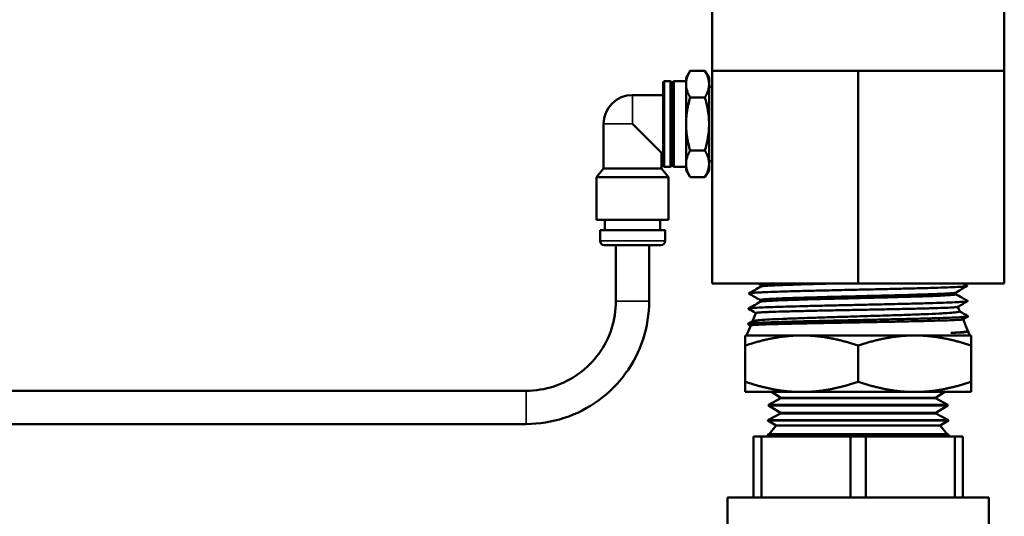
# Model space of a CAD drawing. Header units: inches. Extents: x 0 to 136, y 2 to 86.
# Tile 57 of 160: x 59.88 to 64.51, y 45.35 to 47.69. Entities that reach past the tile are written whole.
import ezdxf

# ---------------------------------------------------------------- set-up
doc = ezdxf.new("R2010")
doc.units = ezdxf.units.IN
doc.header["$LTSCALE"] = 4
doc.header["$MEASUREMENT"] = 0
doc.layers.add('Visible (ANSI)', color=7, linetype='Continuous', lineweight=50)
doc.layers.add('Visible Narrow (ANSI)', color=7, linetype='Continuous', lineweight=35)

msp = doc.modelspace()

# ---------------------------------------------------------------- linework, layer by layer
at = {"layer": 'Visible (ANSI)'}
for p, q in [((63.1386, 47.4462), (63.1386, 49.4462)), ((64.5136, 47.4462), (64.5136, 49.4462)), ((63.0164, 47.4128), (63.0358, 47.4463)), ((63.0358, 47.4463), (63.1054, 47.4463)), ((63.1247, 47.4128), (63.1054, 47.4463)), ((63.1386, 47.4462), (63.4823, 47.4462)), ((63.1386, 46.4462), (63.1386, 47.4462)), ((63.4823, 47.4462), (63.8261, 47.4462)), ((63.8261, 47.4462), (64.1698, 47.4462)), ((63.8261, 46.4462), (63.8261, 47.4462)), ((64.1698, 47.4462), (64.5136, 47.4462)), ((64.5136, 46.4462), (64.5136, 47.4462)), ((62.9089, 47.3928), (62.9139, 47.3978)), ((62.9089, 47.3928), (62.9089, 46.9997)), ((62.9139, 47.3978), (62.9139, 46.9947)), ((62.9139, 47.3978), (62.9439, 47.3978)), ((62.9439, 46.9947), (62.9439, 47.3978)), ((62.9489, 47.3928), (62.9439, 47.3978)), ((62.9489, 46.9997), (62.9489, 47.3928)), ((62.9539, 47.3928), (62.9589, 47.3978)), ((62.9539, 47.3928), (62.9539, 46.9997)), ((62.9589, 47.3978), (62.9589, 46.9947)), ((62.9589, 47.3978), (63.0164, 47.3978)), ((63.0164, 47.4128), (63.0164, 47.3838)), ((63.0164, 47.3838), (63.0164, 47.1962)), ((63.1247, 47.4128), (63.1247, 47.3838)), ((63.1247, 47.3838), (63.1247, 47.1962)), ((62.9489, 47.3528), (62.9539, 47.3528)), ((63.1386, 47.3707), (63.1247, 47.3712)), ((62.7647, 47.3322), (62.9089, 47.3322)), ((63.0358, 47.3213), (63.1054, 47.3213)), ((62.6287, 46.9867), (62.6287, 47.1962)), ((62.9007, 47.0602), (62.7647, 47.1962)), ((63.0164, 47.1962), (63.0164, 47.0087)), ((63.1247, 47.1962), (63.1247, 47.0087)), ((62.9007, 46.9867), (62.9007, 47.0602)), ((62.9007, 47.0602), (62.9089, 47.0602)), ((63.0358, 47.0712), (63.1054, 47.0712)), ((62.9489, 47.0397), (62.9539, 47.0397)), ((63.1386, 47.0217), (63.1247, 47.0213)), ((62.6287, 46.9867), (62.5947, 46.9462)), ((62.6287, 46.9867), (62.9007, 46.9867)), ((62.9007, 46.9867), (62.9347, 46.9462)), ((62.9089, 46.9997), (62.9139, 46.9947)), ((62.9139, 46.9947), (62.9439, 46.9947)), ((62.9489, 46.9997), (62.9439, 46.9947)), ((62.9539, 46.9997), (62.9589, 46.9947)), ((62.9589, 46.9947), (63.0164, 46.9947)), ((63.0164, 47.0087), (63.0164, 46.9797)), ((63.0164, 46.9797), (63.0358, 46.9462)), ((63.1247, 46.9797), (63.1054, 46.9462)), ((63.1247, 47.0087), (63.1247, 46.9797)), ((62.9347, 46.9462), (62.5947, 46.9462)), ((62.5947, 46.7462), (62.5947, 46.9462)), ((62.9347, 46.7462), (62.9347, 46.9462)), ((63.0358, 46.9462), (63.1054, 46.9462)), ((62.9347, 46.7462), (62.5947, 46.7462)), ((62.6346, 46.6962), (62.6346, 46.7462)), ((62.8947, 46.6962), (62.8947, 46.7462)), ((62.9177, 46.6962), (62.6117, 46.6962)), ((62.6117, 46.6462), (62.6117, 46.6962)), ((62.9177, 46.6462), (62.9177, 46.6962)), ((62.8977, 46.6262), (62.6317, 46.6262)), ((62.6866, 46.3636), (62.6866, 46.6262)), ((62.8428, 46.3636), (62.8428, 46.6262)), ((63.1386, 46.4462), (63.8261, 46.4462)), ((63.3672, 46.4313), (63.3672, 46.44)), ((63.8261, 46.4462), (64.5136, 46.4462)), ((63.3649, 46.3599), (63.3649, 46.3685)), ((64.2862, 46.3953), (64.2862, 46.404)), ((64.2953, 46.3366), (64.3044, 46.3147)), ((63.3448, 46.3074), (63.3289, 46.2689)), ((64.3432, 46.2916), (64.3193, 46.2777)), ((64.3196, 46.2779), (64.3426, 46.2225)), ((63.3205, 46.2488), (63.3011, 46.2019)), ((63.3078, 46.2567), (63.3293, 46.2692)), ((63.3204, 46.2486), (63.3078, 46.2559)), ((63.2948, 46.1544), (63.2948, 46.2019)), ((63.2948, 46.2019), (63.5605, 46.2019)), ((63.5605, 46.2019), (64.0917, 46.2019)), ((64.0917, 46.2019), (64.3573, 46.2019)), ((64.3424, 46.2228), (64.3455, 46.221)), ((64.3455, 46.2202), (64.3436, 46.2191)), ((64.3439, 46.2192), (64.3511, 46.2019)), ((64.3573, 46.1544), (64.3573, 46.2019)), ((63.2948, 45.9837), (63.2948, 46.1544)), ((63.8261, 45.9837), (63.8261, 46.1544)), ((64.3573, 45.9837), (64.3573, 46.1544)), ((63.2948, 45.9837), (63.2948, 45.9362)), ((64.3573, 45.9837), (64.3573, 45.9362)), ((58.1721, 45.9418), (62.2647, 45.9418)), ((63.2948, 45.9362), (63.5605, 45.9362)), ((63.4623, 45.9066), (63.4041, 45.8754)), ((63.4623, 45.9093), (63.4189, 45.9362)), ((63.4623, 45.9093), (64.1899, 45.9093)), ((63.4623, 45.9093), (63.4623, 45.9066)), ((63.4623, 45.9066), (64.1899, 45.9066)), ((63.5605, 45.9362), (64.0917, 45.9362)), ((64.0917, 45.9362), (64.3573, 45.9362)), ((64.1899, 45.9093), (64.2333, 45.9362)), ((64.1899, 45.9093), (64.1899, 45.9066)), ((64.1899, 45.9066), (64.2481, 45.8754)), ((63.4041, 45.8754), (63.404, 45.8727)), ((63.404, 45.8727), (64.2482, 45.8727)), ((63.4601, 45.8379), (63.404, 45.8727)), ((63.4041, 45.8754), (64.2481, 45.8754)), ((64.1921, 45.8379), (64.2482, 45.8727)), ((64.2481, 45.8754), (64.2482, 45.8727)), ((63.46, 45.8352), (63.4019, 45.804)), ((63.4601, 45.8379), (63.46, 45.8352)), ((63.46, 45.8352), (64.1922, 45.8352)), ((63.4601, 45.8379), (64.1921, 45.8379)), ((64.1921, 45.8379), (64.1922, 45.8352)), ((64.1922, 45.8352), (64.2503, 45.804)), ((58.1721, 45.7855), (62.2647, 45.7855)), ((63.4019, 45.804), (63.4018, 45.8013)), ((63.4018, 45.8013), (64.2504, 45.8013)), ((63.4398, 45.7777), (63.4018, 45.8013)), ((63.4019, 45.804), (64.2503, 45.804)), ((63.4398, 45.7777), (63.4079, 45.737)), ((64.2124, 45.7777), (63.4398, 45.7777)), ((64.2124, 45.7777), (64.2504, 45.8013)), ((64.2124, 45.7777), (64.2443, 45.737)), ((64.2503, 45.804), (64.2504, 45.8013)), ((63.3341, 45.7262), (63.3709, 45.7262)), ((63.3341, 45.7262), (63.3341, 45.4405)), ((63.3709, 45.7262), (63.7893, 45.7262)), ((63.3709, 45.4405), (63.3709, 45.7262)), ((63.4014, 45.7287), (63.3994, 45.7262)), ((63.4079, 45.737), (63.3996, 45.7326)), ((63.3996, 45.7326), (64.2525, 45.7326)), ((63.3996, 45.7326), (63.3996, 45.7299)), ((63.3996, 45.7299), (64.2526, 45.7299)), ((63.4014, 45.7287), (63.3996, 45.7299)), ((64.2508, 45.7287), (63.4014, 45.7287)), ((63.4079, 45.737), (64.2443, 45.737)), ((63.7893, 45.7262), (63.8629, 45.7262)), ((63.7893, 45.7262), (63.7893, 45.4405)), ((63.8629, 45.4405), (63.8629, 45.7262)), ((63.8629, 45.7262), (64.2813, 45.7262)), ((64.2443, 45.737), (64.2525, 45.7326)), ((64.2508, 45.7287), (64.2526, 45.7299)), ((64.2508, 45.7287), (64.2527, 45.7262)), ((64.2525, 45.7326), (64.2526, 45.7299)), ((64.2813, 45.7262), (64.3181, 45.7262)), ((64.2813, 45.7262), (64.2813, 45.4405)), ((64.3181, 45.4405), (64.3181, 45.7262)), ((63.2111, 45.4405), (64.4411, 45.4405)), ((63.2111, 45.4405), (63.2111, 45.1548)), ((64.4411, 45.4405), (64.4411, 45.1548))]:
    msp.add_line(p, q, dxfattribs=at)
for centre, radius, start, end in [((62.7647, 47.1962), 0.136, 90, 180), ((62.6317, 46.6462), 0.02, 180, 270), ((62.8977, 46.6462), 0.02, 270, 0)]:
    msp.add_arc(centre, radius, start, end, dxfattribs=at)
for points, weights in [([(63.0164, 47.3838), (63.0164, 47.4128), (63.0358, 47.4463)], [1.59047186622, 1.59047186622, 1.47628112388]), ([(63.1054, 47.4463), (63.1247, 47.4128), (63.1247, 47.3838)], [1.47628112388, 1.59047186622, 1.59047186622]), ([(63.0358, 47.3213), (63.0164, 47.3548), (63.0164, 47.3838)], [1.47628112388, 1.59047186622, 1.59047186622]), ([(63.1247, 47.3838), (63.1247, 47.3548), (63.1054, 47.3213)], [1.59047186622, 1.59047186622, 1.47628112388]), ([(63.0164, 47.1962), (63.0164, 47.2543), (63.0358, 47.3213)], [1.59047186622, 1.59047186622, 1.47628112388]), ([(63.1247, 47.1962), (63.1247, 47.2543), (63.1054, 47.3213)], [1.59047186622, 1.59047186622, 1.47628112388]), ([(63.0358, 47.0712), (63.0164, 47.1382), (63.0164, 47.1962)], [1.47628112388, 1.59047186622, 1.59047186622]), ([(63.1054, 47.0712), (63.1247, 47.1382), (63.1247, 47.1962)], [1.47628112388, 1.59047186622, 1.59047186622]), ([(63.0164, 47.0087), (63.0164, 47.0377), (63.0358, 47.0712)], [1.59047186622, 1.59047186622, 1.47628112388]), ([(63.1054, 47.0712), (63.1247, 47.0377), (63.1247, 47.0087)], [1.47628112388, 1.59047186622, 1.59047186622]), ([(63.0358, 46.9462), (63.0164, 46.9797), (63.0164, 47.0087)], [1.47628112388, 1.59047186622, 1.59047186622]), ([(63.1247, 47.0087), (63.1247, 46.9797), (63.1054, 46.9462)], [1.59047186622, 1.59047186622, 1.47628112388]), ([(63.5605, 46.2019), (63.4372, 46.2019), (63.2948, 46.1544)], [1.49719244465, 1.49719244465, 1.38969886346]), ([(63.8261, 46.1544), (63.6838, 46.2019), (63.5605, 46.2019)], [1.38969886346, 1.49719244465, 1.49719244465]), ([(64.0917, 46.2019), (63.9684, 46.2019), (63.8261, 46.1544)], [1.49719244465, 1.49719244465, 1.38969886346]), ([(64.3573, 46.1544), (64.215, 46.2019), (64.0917, 46.2019)], [1.38969886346, 1.49719244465, 1.49719244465]), ([(63.5605, 45.9362), (63.4372, 45.9362), (63.2948, 45.9837)], [1.49719244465, 1.49719244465, 1.38969886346]), ([(63.8261, 45.9837), (63.6838, 45.9362), (63.5605, 45.9362)], [1.38969886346, 1.49719244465, 1.49719244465]), ([(63.8261, 45.9837), (63.9684, 45.9362), (64.0917, 45.9362)], [1.38969886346, 1.49719244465, 1.49719244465]), ([(64.0917, 45.9362), (64.215, 45.9362), (64.3573, 45.9837)], [1.49719244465, 1.49719244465, 1.38969886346])]:
    msp.add_rational_spline(points, weights, degree=2, dxfattribs=at)
for points, knots in [([(64.3388, 46.4353), (64.3394, 46.435), (64.3393, 46.4347), (64.3374, 46.4338), (64.3345, 46.4332), (64.3238, 46.432), (64.3148, 46.4313), (64.291, 46.4299), (64.2762, 46.4291), (64.2418, 46.4277), (64.2222, 46.427), (64.1776, 46.4256), (64.1524, 46.4248), (64.0976, 46.4233), (64.0681, 46.4226), (64.0227, 46.4215), (64.0079, 46.4211), (63.9693, 46.4202), (63.9451, 46.4197), (63.8917, 46.4185), (63.8625, 46.4178), (63.801, 46.4165), (63.7689, 46.4158), (63.7213, 46.4147), (63.7055, 46.4143), (63.6572, 46.4132), (63.6253, 46.4125), (63.5806, 46.4114), (63.5666, 46.411), (63.532, 46.4101), (63.5119, 46.4096), (63.4701, 46.4083), (63.4491, 46.4077), (63.4095, 46.4063), (63.3914, 46.4056), (63.3672, 46.4045), (63.3594, 46.4041), (63.3403, 46.403), (63.3308, 46.4023), (63.3205, 46.4013), (63.3177, 46.4009), (63.3127, 46.4), (63.3115, 46.3994), (63.3121, 46.3988), (63.3122, 46.3988), (63.3123, 46.3987)], [39.058954, 39.058954, 39.058954, 39.058954, 39.170743, 39.170743, 39.354567, 39.354567, 39.598517, 39.598517, 39.842338, 39.842338, 40.083224, 40.083224, 40.336598, 40.336598, 40.593326, 40.593326, 40.713403, 40.713403, 40.902204, 40.902204, 41.124328, 41.124328, 41.367227, 41.367227, 41.489637, 41.489637, 41.746735, 41.746735, 41.868197, 41.868197, 42.056181, 42.056181, 42.282825, 42.282825, 42.526207, 42.526207, 42.661868, 42.661868, 42.89746, 42.89746, 43.023812, 43.023812, 43.209323, 43.209323, 43.230698, 43.230698, 43.230698, 43.230698]), ([(63.4349, 46.4462), (63.4281, 46.4459), (63.4217, 46.4456), (63.3955, 46.4441), (63.3812, 46.443), (63.3693, 46.4412), (63.3672, 46.4406), (63.3672, 46.44)], [0.508238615, 0.508238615, 0.508238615, 0.508238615, 0.509275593, 0.509275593, 0.512883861, 0.512883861, 0.514923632, 0.514923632, 0.514923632, 0.514923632]), ([(63.7191, 46.4462), (63.678, 46.4452), (63.6383, 46.4441), (63.5618, 46.442), (63.5255, 46.4408), (63.4627, 46.4386), (63.4363, 46.4375), (63.3955, 46.4352), (63.3812, 46.4341), (63.3704, 46.4325), (63.3684, 46.432), (63.3676, 46.4315)], [0.49870318, 0.49870318, 0.49870318, 0.49870318, 0.50205906, 0.50205906, 0.50566733, 0.50566733, 0.50927559, 0.50927559, 0.51288386, 0.51288386, 0.51440118, 0.51440118, 0.51440118, 0.51440118]), ([(64.341, 46.3639), (64.3414, 46.3636), (64.3415, 46.3634), (64.3405, 46.3625), (64.3369, 46.3618), (64.3272, 46.3607), (64.3229, 46.3604), (64.3106, 46.3595), (64.3017, 46.3589), (64.2772, 46.3577), (64.2605, 46.357), (64.222, 46.3555), (64.2003, 46.3548), (64.1531, 46.3534), (64.1275, 46.3527), (64.072, 46.3512), (64.0419, 46.3505), (63.9786, 46.349), (63.9456, 46.3482), (63.8964, 46.3471), (63.8808, 46.3468), (63.8402, 46.3459), (63.8152, 46.3454), (63.7607, 46.3441), (63.7313, 46.3435), (63.6711, 46.3421), (63.6405, 46.3414), (63.5961, 46.3403), (63.5814, 46.34), (63.5435, 46.339), (63.521, 46.3384), (63.4822, 46.3373), (63.4655, 46.3368), (63.4326, 46.3358), (63.4167, 46.3352), (63.3858, 46.334), (63.3714, 46.3334), (63.3458, 46.3321), (63.335, 46.3314), (63.3227, 46.3303), (63.3192, 46.3299), (63.3126, 46.329), (63.3103, 46.3285), (63.3096, 46.3277), (63.3097, 46.3275), (63.3101, 46.3273)], [47.223713, 47.223713, 47.223713, 47.223713, 47.306191, 47.306191, 47.541327, 47.541327, 47.670417, 47.670417, 47.855385, 47.855385, 48.103709, 48.103709, 48.350205, 48.350205, 48.594487, 48.594487, 48.850552, 48.850552, 49.11011, 49.11011, 49.229939, 49.229939, 49.419801, 49.419801, 49.646148, 49.646148, 49.891646, 49.891646, 50.017862, 50.017862, 50.225418, 50.225418, 50.399145, 50.399145, 50.591071, 50.591071, 50.810492, 50.810492, 51.048724, 51.048724, 51.175292, 51.175292, 51.361275, 51.361275, 51.439461, 51.439461, 51.439461, 51.439461]), ([(64.2857, 46.4038), (64.2843, 46.403), (64.2794, 46.4022), (64.2595, 46.4002), (64.2413, 46.3991), (64.1933, 46.3968), (64.1635, 46.3957), (64.0949, 46.3935), (64.0561, 46.3923), (63.9729, 46.3901), (63.9285, 46.389), (63.838, 46.3867), (63.7918, 46.3856), (63.7019, 46.3833), (63.6581, 46.3822), (63.5767, 46.3799), (63.5391, 46.3788), (63.4733, 46.3766), (63.4451, 46.3754), (63.4008, 46.3732), (63.3846, 46.3721), (63.3683, 46.3701), (63.3649, 46.3693), (63.3649, 46.3685)], [0.55358141, 0.55358141, 0.55358141, 0.55358141, 0.55618307, 0.55618307, 0.55979134, 0.55979134, 0.56339961, 0.56339961, 0.56700788, 0.56700788, 0.57061614, 0.57061614, 0.57422441, 0.57422441, 0.57783268, 0.57783268, 0.58144095, 0.58144095, 0.58504921, 0.58504921, 0.58865748, 0.58865748, 0.59120848, 0.59120848, 0.59120848, 0.59120848]), ([(64.2862, 46.3953), (64.2862, 46.3944), (64.2811, 46.3934), (64.2595, 46.3913), (64.2413, 46.3902), (64.1933, 46.3879), (64.1635, 46.3868), (64.0949, 46.3845), (64.0561, 46.3834), (63.9729, 46.3812), (63.9285, 46.38), (63.838, 46.3778), (63.7918, 46.3766), (63.7019, 46.3744), (63.6581, 46.3733), (63.5767, 46.371), (63.5391, 46.3699), (63.4733, 46.3676), (63.4451, 46.3665), (63.4008, 46.3643), (63.3846, 46.3631), (63.3697, 46.3614), (63.3664, 46.3607), (63.3653, 46.3601)], [0.55306224, 0.55306224, 0.55306224, 0.55306224, 0.55618307, 0.55618307, 0.55979134, 0.55979134, 0.56339961, 0.56339961, 0.56700788, 0.56700788, 0.57061614, 0.57061614, 0.57422441, 0.57422441, 0.57783268, 0.57783268, 0.58144095, 0.58144095, 0.58504921, 0.58504921, 0.58865748, 0.58865748, 0.59068895, 0.59068895, 0.59068895, 0.59068895]), ([(62.2647, 45.7855), (62.3252, 45.7855), (62.3858, 45.7951), (62.5009, 45.8325), (62.5555, 45.8603), (62.6535, 45.9315), (62.6968, 45.9748), (62.768, 46.0728), (62.7958, 46.1274), (62.8332, 46.2426), (62.8428, 46.3031), (62.8428, 46.3636)], [1.570796, 1.570796, 1.570796, 1.570796, 1.884956, 1.884956, 2.199115, 2.199115, 2.513274, 2.513274, 2.827433, 2.827433, 3.141593, 3.141593, 3.141593, 3.141593]), ([(62.2647, 45.9418), (62.3089, 45.9418), (62.353, 45.9488), (62.4371, 45.9761), (62.4769, 45.9964), (62.5484, 46.0483), (62.58, 46.0799), (62.632, 46.1514), (62.6523, 46.1913), (62.6796, 46.2753), (62.6866, 46.3195), (62.6866, 46.3636)], [1.570796, 1.570796, 1.570796, 1.570796, 1.884956, 1.884956, 2.199115, 2.199115, 2.513274, 2.513274, 2.827433, 2.827433, 3.141593, 3.141593, 3.141593, 3.141593]), ([(63.3448, 46.3074), (63.345, 46.3079), (63.3469, 46.3083), (63.3527, 46.3091), (63.3558, 46.3094), (63.3675, 46.3103), (63.3783, 46.3109), (63.3987, 46.3118), (63.406, 46.3121), (63.4304, 46.3131), (63.4494, 46.3137), (63.4813, 46.3146), (63.4922, 46.3149), (63.5272, 46.3158), (63.5528, 46.3164), (63.6069, 46.3177), (63.6354, 46.3183), (63.6934, 46.3195), (63.7227, 46.3201), (63.7837, 46.3213), (63.8154, 46.3219), (63.8779, 46.3231), (63.9086, 46.3237), (63.9678, 46.3249), (63.9961, 46.3255), (64.0518, 46.3267), (64.079, 46.3274), (64.129, 46.3286), (64.1519, 46.3292), (64.1927, 46.3304), (64.2107, 46.331), (64.2427, 46.3322), (64.2563, 46.3328), (64.2774, 46.3341), (64.285, 46.3347), (64.2925, 46.3356), (64.2943, 46.336), (64.2949, 46.3364)], [-6.089064, -6.089064, -6.089064, -6.089064, -5.913236, -5.913236, -5.794971, -5.794971, -5.554301, -5.554301, -5.436379, -5.436379, -5.195783, -5.195783, -5.078181, -5.078181, -4.837673, -4.837673, -4.59927, -4.59927, -4.370057, -4.370057, -4.129438, -4.129438, -3.893173, -3.893173, -3.664847, -3.664847, -3.424541, -3.424541, -3.190455, -3.190455, -2.962817, -2.962817, -2.723196, -2.723196, -2.491323, -2.491323, -2.34857, -2.34857, -2.34857, -2.34857]), ([(64.3432, 46.2925), (64.3434, 46.2924), (64.3435, 46.2923), (64.3441, 46.2915), (64.3418, 46.2908), (64.3341, 46.2898), (64.3305, 46.2894), (64.3199, 46.2885), (64.312, 46.288), (64.2897, 46.2867), (64.2739, 46.286), (64.2372, 46.2846), (64.2166, 46.2838), (64.171, 46.2824), (64.1461, 46.2817), (64.0918, 46.2803), (64.0623, 46.2795), (63.9998, 46.278), (63.967, 46.2773), (63.9181, 46.2762), (63.9026, 46.2759), (63.8624, 46.275), (63.8375, 46.2744), (63.7823, 46.2732), (63.7521, 46.2725), (63.6907, 46.2712), (63.6595, 46.2705), (63.613, 46.2694), (63.5969, 46.269), (63.5542, 46.2679), (63.5285, 46.2672), (63.4908, 46.2662), (63.4776, 46.2658), (63.4478, 46.2649), (63.4318, 46.2644), (63.3966, 46.2631), (63.3788, 46.2624), (63.349, 46.2609), (63.337, 46.2602), (63.319, 46.2588), (63.313, 46.2581), (63.3076, 46.2569), (63.3069, 46.2564), (63.3078, 46.2559)], [55.479652, 55.479652, 55.479652, 55.479652, 55.507605, 55.507605, 55.745453, 55.745453, 55.876875, 55.876875, 56.06279, 56.06279, 56.318098, 56.318098, 56.568434, 56.568434, 56.81678, 56.81678, 57.076846, 57.076846, 57.340498, 57.340498, 57.461373, 57.461373, 57.652798, 57.652798, 57.886409, 57.886409, 58.13578, 58.13578, 58.273324, 58.273324, 58.508868, 58.508868, 58.643619, 58.643619, 58.828431, 58.828431, 59.084722, 59.084722, 59.33537, 59.33537, 59.581885, 59.581885, 59.761813, 59.761813, 59.761813, 59.761813]), ([(63.3205, 46.2488), (63.3208, 46.2494), (63.3243, 46.25), (63.3374, 46.2512), (63.3469, 46.2518), (63.3718, 46.253), (63.3872, 46.2536), (63.4143, 46.2545), (63.424, 46.2548), (63.455, 46.2557), (63.4781, 46.2563), (63.5291, 46.2575), (63.5569, 46.2582), (63.6143, 46.2594), (63.6436, 46.26), (63.7052, 46.2612), (63.7374, 46.2618), (63.8029, 46.263), (63.8361, 46.2636), (63.9004, 46.2648), (63.9314, 46.2654), (63.9932, 46.2666), (64.0237, 46.2672), (64.0819, 46.2685), (64.1094, 46.2691), (64.1594, 46.2703), (64.1818, 46.2709), (64.2233, 46.2721), (64.2419, 46.2727), (64.2736, 46.2739), (64.2864, 46.2745), (64.3057, 46.2757), (64.3124, 46.2763), (64.3177, 46.2772), (64.3188, 46.2775), (64.3193, 46.2777)], [-13.952433, -13.952433, -13.952433, -13.952433, -13.701696, -13.701696, -13.457548, -13.457548, -13.209699, -13.209699, -13.086194, -13.086194, -12.837734, -12.837734, -12.583896, -12.583896, -12.342756, -12.342756, -12.093735, -12.093735, -11.841771, -11.841771, -11.602312, -11.602312, -11.352964, -11.352964, -11.103092, -11.103092, -10.865061, -10.865061, -10.615623, -10.615623, -10.368006, -10.368006, -10.131122, -10.131122, -10.023285, -10.023285, -10.023285, -10.023285]), ([(64.3044, 46.3147), (64.3044, 46.3146), (64.3044, 46.3144), (64.3039, 46.3133), (64.3003, 46.3124), (64.2903, 46.3109), (64.2863, 46.3104), (64.2718, 46.309), (64.2591, 46.308), (64.2361, 46.3066), (64.2279, 46.3061), (64.2009, 46.3046), (64.1802, 46.3037), (64.146, 46.3022), (64.1342, 46.3018), (64.0969, 46.3003), (64.07, 46.2994), (64.0276, 46.2979), (64.0133, 46.2974), (63.9689, 46.296), (63.9381, 46.295), (63.8911, 46.2936), (63.8754, 46.2931), (63.8278, 46.2917), (63.7958, 46.2907), (63.7482, 46.2893), (63.7325, 46.2888), (63.6857, 46.2874), (63.6552, 46.2864), (63.5973, 46.2845), (63.57, 46.2836), (63.5182, 46.2817), (63.4938, 46.2808), (63.4484, 46.2789), (63.4276, 46.2779), (63.3923, 46.276), (63.3777, 46.275), (63.3536, 46.2732), (63.3443, 46.2722), (63.3335, 46.2706), (63.3306, 46.2699), (63.3293, 46.2692)], [-8.71917, -8.71917, -8.71917, -8.71917, -8.685791, -8.685791, -8.443852, -8.443852, -8.325434, -8.325434, -8.082774, -8.082774, -7.963761, -7.963761, -7.720475, -7.720475, -7.600866, -7.600866, -7.357072, -7.357072, -7.236867, -7.236867, -6.992721, -6.992721, -6.871917, -6.871917, -6.627643, -6.627643, -6.506227, -6.506227, -6.261955, -6.261955, -6.024312, -6.024312, -5.782855, -5.782855, -5.530977, -5.530977, -5.291014, -5.291014, -5.046494, -5.046494, -4.863807, -4.863807, -4.863807, -4.863807]), ([(64.3426, 46.2225), (64.3428, 46.2218), (64.3415, 46.2212), (64.3339, 46.2194), (64.3252, 46.2184), (64.3059, 46.2167), (64.2984, 46.2162), (64.2816, 46.2151), (64.2725, 46.2146), (64.2625, 46.2141)], [-0.7582681, -0.7582681, -0.7582681, -0.7582681, -0.5796123, -0.5796123, -0.2911783, -0.2911783, -0.1429415, -0.1429415, -0.000001, -0.000001, -0.000001, -0.000001]), ([(64.3455, 46.221), (64.3461, 46.2206), (64.3459, 46.2203), (64.3435, 46.2194), (64.3407, 46.2189), (64.3303, 46.2177), (64.3209, 46.217), (64.2962, 46.2155), (64.2807, 46.2148), (64.2625, 46.2141)], [63.853319, 63.853319, 63.853319, 63.853319, 63.9872852, 63.9872852, 64.1579428, 64.1579428, 64.4123305, 64.4123305, 64.6715919, 64.6715919, 64.6715919, 64.6715919]), ([(64.2625, 46.2141), (64.2786, 46.2146), (64.2925, 46.2151), (64.3158, 46.2162), (64.325, 46.2168), (64.3386, 46.2179), (64.3426, 46.2185), (64.3436, 46.2191)], [-18.782888, -18.782888, -18.782888, -18.782888, -18.5552732, -18.5552732, -18.3233489, -18.3233489, -18.0783542, -18.0783542, -18.0783542, -18.0783542])]:
    msp.add_open_spline(points, degree=3, knots=knots, dxfattribs=at)
for points in [[(63.3123, 46.3996), (63.3307, 46.4102), (63.3491, 46.4209), (63.3676, 46.4315)], [(63.3672, 46.4397), (63.3634, 46.4419), (63.3596, 46.4441), (63.3559, 46.4462)], [(64.3388, 46.4344), (64.3211, 46.4242), (64.3034, 46.414), (64.2857, 46.4038)], [(64.3199, 46.4462), (64.3262, 46.4426), (64.3325, 46.4389), (64.3388, 46.4353)], [(63.3649, 46.3683), (63.3474, 46.3784), (63.3298, 46.3886), (63.3123, 46.3987)], [(64.2862, 46.3956), (64.3045, 46.385), (64.3227, 46.3744), (64.341, 46.3639)], [(63.3101, 46.3282), (63.3285, 46.3388), (63.3469, 46.3495), (63.3653, 46.3601)], [(63.3448, 46.3072), (63.3332, 46.3139), (63.3216, 46.3206), (63.3101, 46.3273)], [(64.341, 46.363), (64.3257, 46.3541), (64.3103, 46.3453), (64.2949, 46.3364)], [(64.3042, 46.315), (64.3172, 46.3075), (64.3302, 46.3), (64.3432, 46.2925)]]:
    msp.add_open_spline(points, degree=3, dxfattribs=at)
at = {"layer": 'Visible Narrow (ANSI)'}
for p, q in [((62.7647, 47.3322), (62.7647, 47.1962)), ((62.7647, 47.1962), (62.6287, 47.1962)), ((62.9177, 46.6462), (62.6117, 46.6462)), ((62.8428, 46.3636), (62.6866, 46.3636))]:
    msp.add_line(p, q, dxfattribs=at)
msp.add_ellipse((62.2647, 45.8636), major_axis=(0, 0.0781), ratio=0.000064, start_param=0.000004, end_param=3.141596, dxfattribs=at)

doc.saveas('drawing.dxf')
